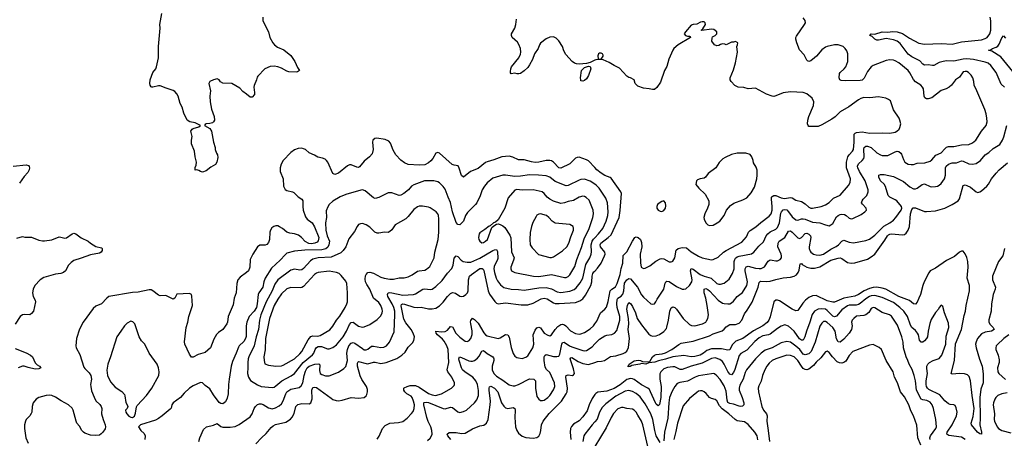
# Model space of a CAD drawing. Header units: inches. Extents: x 1954678 to 2060271, y 904822 to 1016299.
# Tile 7 of 256: x 1963740 to 1974458, y 913164 to 917724. Entities that reach past the tile are written whole.
import ezdxf

# ---------------------------------------------------------------- set-up
doc = ezdxf.new("R2010")
doc.units = ezdxf.units.IN
doc.header["$MEASUREMENT"] = 0
doc.layers.add('B9961', color=7, linetype='Continuous')
doc.layers.add('B9971', color=7, linetype='Continuous')

msp = doc.modelspace()

# ---------------------------------------------------------------- linework, layer by layer
at = {"layer": 'B9961', "color": 5}
for points, elevation in [([(1966388, 917750), (1966388, 917710), (1966448, 917590), (1966462, 917530), (1966496, 917470), (1966513, 917450), (1966545, 917425), (1966617, 917397), (1966692, 917332), (1966735, 917270), (1966763, 917203), (1966786, 917170), (1966766, 917155), (1966748, 917152), (1966670, 917156), (1966650, 917163), (1966590, 917197), (1966550, 917211), (1966510, 917217), (1966468, 917212), (1966410, 917190), (1966331, 917110), (1966324, 917096), (1966318, 917070), (1966293, 917007), (1966290, 916990), (1966298, 916930), (1966296, 916910), (1966270, 916879), (1966250, 916879), (1966210, 916914), (1966170, 916941), (1966136, 916976), (1966050, 917028), (1965950, 917032), (1965927, 917047), (1965910, 917069), (1965890, 917078), (1965850, 917069), (1965811, 917049), (1965799, 917030), (1965819, 916950), (1965809, 916890), (1965812, 916830), (1965827, 916750), (1965858, 916670), (1965860, 916630), (1965850, 916610), (1965839, 916601), (1965810, 916593), (1965770, 916589), (1965758, 916582), (1965751, 916570), (1965810, 916537), (1965828, 916510), (1965850, 916390), (1965868, 916330), (1965868, 916308), (1965881, 916270), (1965893, 916250), (1965896, 916224), (1965886, 916170), (1965873, 916147), (1965821, 916119), (1965770, 916079), (1965730, 916064), (1965709, 916069), (1965690, 916082), (1965670, 916088), (1965650, 916086), (1965649, 916089), (1965650, 916114), (1965660, 916140), (1965664, 916170), (1965650, 916230), (1965644, 916290), (1965610, 916370), (1965610, 916410), (1965616, 916450), (1965602, 916510), (1965616, 916530), (1965630, 916538), (1965690, 916558), (1965709, 916570), (1965650, 916600), (1965591, 916611), (1965564, 916630), (1965527, 916707), (1965510, 916770), (1965486, 916810), (1965464, 916890), (1965450, 916916), (1965430, 916940), (1965410, 916953), (1965336, 916976), (1965270, 917005), (1965250, 917005), (1965190, 916987), (1965178, 916990), (1965170, 916994), (1965161, 917010), (1965156, 917030), (1965162, 917070), (1965189, 917149), (1965221, 917190), (1965230, 917210), (1965251, 917309), (1965250, 917430), (1965270, 917630), (1965265, 917670), (1965286, 917790)], 680), ([(1970000, 917281), (1969950, 917257), (1969910, 917245), (1969830, 917240), (1969802, 917242), (1969778, 917250), (1969754, 917270), (1969686, 917346), (1969665, 917385), (1969650, 917430), (1969610, 917492), (1969581, 917521), (1969550, 917536), (1969510, 917533), (1969470, 917516), (1969410, 917468), (1969399, 917450), (1969384, 917410), (1969343, 917350), (1969321, 917290), (1969290, 917232), (1969270, 917204), (1969230, 917165), (1969190, 917138), (1969174, 917134), (1969154, 917134), (1969130, 917141), (1969090, 917135), (1969083, 917143), (1969081, 917161), (1969085, 917190), (1969094, 917210), (1969172, 917308), (1969191, 917349), (1969195, 917370), (1969191, 917410), (1969175, 917455), (1969158, 917478), (1969100, 917530), (1969092, 917550), (1969094, 917570), (1969130, 917630), (1969141, 917670), (1969149, 917730)], 680), ([(1970000, 916113), (1969930, 916186), (1969910, 916198), (1969830, 916226), (1969810, 916224), (1969790, 916215), (1969727, 916153), (1969630, 916108), (1969610, 916109), (1969550, 916173), (1969530, 916185), (1969510, 916190), (1969470, 916190), (1969391, 916170), (1969350, 916169), (1969310, 916174), (1969230, 916198), (1969170, 916199), (1969108, 916228), (1969070, 916237), (1968990, 916231), (1968902, 916198), (1968830, 916177), (1968810, 916167), (1968730, 916102), (1968647, 916070), (1968570, 916007), (1968548, 916028), (1968525, 916105), (1968512, 916132), (1968470, 916138), (1968447, 916147), (1968310, 916269), (1968290, 916277), (1968270, 916269), (1968236, 916210), (1968215, 916185), (1968190, 916163), (1968150, 916144), (1968090, 916138), (1967970, 916147), (1967930, 916165), (1967890, 916195), (1967834, 916250), (1967804, 916304), (1967777, 916377), (1967759, 916399), (1967719, 916419), (1967627, 916433), (1967606, 916430), (1967586, 916410), (1967581, 916390), (1967589, 916310), (1967577, 916263), (1967549, 916231), (1967490, 916184), (1967440, 916120), (1967430, 916114), (1967410, 916116), (1967350, 916144), (1967330, 916142), (1967308, 916132), (1967210, 916052), (1967170, 916036), (1967150, 916050), (1967094, 916170), (1967081, 916190), (1967064, 916204), (1967036, 916216), (1966986, 916226), (1966950, 916248), (1966890, 916274), (1966850, 916310), (1966830, 916318), (1966810, 916325), (1966770, 916322), (1966730, 916305), (1966690, 916278), (1966610, 916190), (1966588, 916150), (1966577, 916110), (1966577, 916070), (1966610, 915990), (1966611, 915910), (1966630, 915874), (1966650, 915864), (1966710, 915850), (1966723, 915843), (1966770, 915795), (1966810, 915770), (1966822, 915750), (1966822, 915690), (1966827, 915650), (1966850, 915575), (1966871, 915551), (1966924, 915510), (1966950, 915468), (1966995, 915350), (1966990, 915316), (1966978, 915302), (1966952, 915288), (1966917, 915283), (1966886, 915286), (1966846, 915306), (1966807, 915350), (1966775, 915375), (1966730, 915393), (1966680, 915400), (1966650, 915410), (1966602, 915450), (1966570, 915469), (1966550, 915477), (1966530, 915478), (1966508, 915472), (1966485, 915455), (1966470, 915432), (1966464, 915410), (1966461, 915330), (1966450, 915298), (1966430, 915275), (1966413, 915267), (1966353, 915267), (1966330, 915249), (1966279, 915170), (1966250, 915110), (1966247, 915030), (1966232, 914990), (1966210, 914970), (1966139, 914921), (1966116, 914890), (1966104, 914850), (1966097, 914750), (1966076, 914690), (1966063, 914617), (1966010, 914490), (1966004, 914430), (1965995, 914410), (1965950, 914350), (1965904, 914316), (1965884, 914296), (1965855, 914245), (1965817, 914150), (1965760, 914100), (1965684, 914076), (1965630, 914047), (1965610, 914049), (1965590, 914081), (1965537, 914190), (1965535, 914215), (1965553, 914370), (1965572, 914428), (1965581, 914490), (1965621, 914610), (1965614, 914714), (1965610, 914729), (1965590, 914741), (1965450, 914733), (1965428, 914692), (1965410, 914681), (1965330, 914721), (1965270, 914717), (1965250, 914723), (1965191, 914771), (1965170, 914781), (1965150, 914781), (1965030, 914757), (1964970, 914754), (1964710, 914707), (1964688, 914692), (1964630, 914630), (1964570, 914603), (1964541, 914579), (1964430, 914430), (1964390, 914352), (1964357, 914250), (1964352, 914170), (1964356, 914150), (1964396, 914076), (1964440, 913940), (1964450, 913924), (1964498, 913878), (1964515, 913850), (1964523, 913810), (1964511, 913750), (1964513, 913730), (1964523, 913683), (1964550, 913613), (1964570, 913574), (1964614, 913534), (1964629, 913510), (1964633, 913490), (1964630, 913430), (1964648, 913368), (1964671, 913310), (1964674, 913290), (1964670, 913267), (1964645, 913230), (1964628, 913212), (1964610, 913200), (1964566, 913194), (1964510, 913198), (1964450, 913219), (1964434, 913230), (1964417, 913250), (1964390, 913297), (1964364, 913330), (1964354, 913350), (1964322, 913470), (1964310, 913494), (1964271, 913530), (1964191, 913571), (1964130, 913613), (1964090, 913629), (1964070, 913633), (1964030, 913631), (1963950, 913607), (1963921, 913590), (1963888, 913550), (1963876, 913510), (1963871, 913450), (1963866, 913434), (1963850, 913410), (1963811, 913369), (1963802, 913350), (1963793, 913310), (1963794, 913270), (1963808, 913170), (1963832, 913110)], 720), ([(1963670, 916130), (1963810, 916142), (1963835, 916135), (1963844, 916124), (1963847, 916110), (1963843, 916090), (1963830, 916058), (1963790, 916016), (1963737, 915943)], 680), ([(1970000, 915932), (1969950, 915964), (1969890, 915986), (1969850, 915982), (1969830, 915976), (1969710, 915918), (1969690, 915915), (1969570, 915960), (1969510, 916007), (1969470, 916023), (1969389, 916031), (1969290, 916035), (1969190, 916018), (1969130, 916017), (1969030, 916032), (1969001, 916030), (1968890, 915998), (1968830, 915946), (1968800, 915910), (1968775, 915870), (1968754, 915806), (1968715, 915730), (1968702, 915710), (1968616, 915624), (1968594, 915590), (1968570, 915529), (1968530, 915489), (1968510, 915493), (1968490, 915514), (1968452, 915632), (1968431, 915731), (1968403, 915790), (1968370, 915876), (1968350, 915906), (1968310, 915948), (1968290, 915958), (1968250, 915968), (1968145, 915970), (1968030, 915926), (1968006, 915910), (1967971, 915869), (1967922, 915830), (1967890, 915811), (1967870, 915808), (1967790, 915837), (1967761, 915839), (1967750, 915837), (1967650, 915786), (1967610, 915775), (1967590, 915782), (1967500, 915860), (1967470, 915870), (1967452, 915868), (1967290, 915820), (1967230, 915793), (1967150, 915748), (1967108, 915712), (1967093, 915687), (1967077, 915643), (1967080, 915570), (1967069, 915510), (1967073, 915430), (1967087, 915370), (1967113, 915310), (1967107, 915270), (1967093, 915247), (1967071, 915229), (1967030, 915218), (1966845, 915215), (1966730, 915202), (1966650, 915179), (1966630, 915163), (1966577, 915103), (1966481, 915019), (1966413, 914910), (1966397, 914870), (1966386, 914810), (1966344, 914750), (1966336, 914730), (1966327, 914630), (1966318, 914590), (1966293, 914550), (1966240, 914490), (1966212, 914430), (1966204, 914390), (1966206, 914274), (1966199, 914250), (1966181, 914219), (1966130, 914171), (1966122, 914158), (1966098, 914090), (1966058, 914002), (1966043, 913950), (1966021, 913810), (1966013, 913750), (1966010, 913650), (1965998, 913602), (1965979, 913561), (1965950, 913541), (1965930, 913542), (1965913, 913553), (1965850, 913638), (1965810, 913702), (1965759, 913739), (1965730, 913767), (1965710, 913772), (1965630, 913736), (1965589, 913710), (1965530, 913656), (1965490, 913610), (1965411, 913550), (1965398, 913530), (1965389, 913491), (1965380, 913480), (1965290, 913408), (1965250, 913380), (1965217, 913363), (1965054, 913310), (1965032, 913290), (1965058, 913250), (1965095, 913215), (1965107, 913190), (1965102, 913150)], 740), ([(1963710, 915343), (1963770, 915361), (1963796, 915356), (1963870, 915355), (1963950, 915324), (1963990, 915315), (1964010, 915315), (1964090, 915326), (1964170, 915357), (1964190, 915356), (1964230, 915345), (1964250, 915348), (1964310, 915390), (1964330, 915399), (1964350, 915393), (1964410, 915346), (1964487, 915310), (1964511, 915290), (1964570, 915255), (1964630, 915239), (1964638, 915230), (1964639, 915210), (1964626, 915190), (1964610, 915180), (1964510, 915163), (1964410, 915125), (1964330, 915102), (1964300, 915080), (1964272, 915050), (1964239, 914990), (1964216, 914970), (1964190, 914960), (1964130, 914951), (1964003, 914917), (1963965, 914890), (1963907, 914830), (1963887, 914790), (1963880, 914750), (1963887, 914710), (1963908, 914670), (1963912, 914650), (1963889, 914550), (1963870, 914522), (1963850, 914510), (1963790, 914513), (1963770, 914508), (1963744, 914490), (1963690, 914409)], 680), ([(1965691, 913130), (1965700, 913170), (1965740, 913260), (1965774, 913290), (1965850, 913309), (1965890, 913327), (1965930, 913293), (1965950, 913284), (1966030, 913284), (1966086, 913294), (1966130, 913314), (1966250, 913399), (1966271, 913430), (1966294, 913490), (1966308, 913512), (1966330, 913531), (1966350, 913540), (1966370, 913540), (1966390, 913533), (1966450, 913496), (1966490, 913487), (1966525, 913495), (1966563, 913517), (1966590, 913541), (1966609, 913571), (1966636, 913650), (1966650, 913672), (1966690, 913698), (1966784, 913716), (1966805, 913735), (1966821, 913770), (1966836, 913850), (1966850, 913897), (1966868, 913930), (1966890, 913950), (1966953, 913973), (1966997, 913977), (1967006, 913966), (1967003, 913903), (1967011, 913871), (1967030, 913858), (1967070, 913844), (1967110, 913843), (1967210, 913883), (1967270, 913924), (1967290, 913948), (1967307, 914013), (1967303, 914090), (1967308, 914130), (1967323, 914170), (1967350, 914202), (1967370, 914209), (1967390, 914202), (1967470, 914141), (1967490, 914129), (1967510, 914127), (1967530, 914136), (1967570, 914166), (1967590, 914167), (1967670, 914152), (1967703, 914157), (1967733, 914170), (1967767, 914210), (1967815, 914325), (1967825, 914510), (1967822, 914550), (1967813, 914590), (1967796, 914630), (1967749, 914710), (1967743, 914730), (1967750, 914748), (1967767, 914753), (1967790, 914750), (1967910, 914725), (1968028, 914730), (1968050, 914738), (1968130, 914787), (1968150, 914791), (1968210, 914784), (1968230, 914790), (1968270, 914818), (1968338, 914882), (1968396, 914964), (1968445, 915015), (1968459, 915050), (1968470, 915127), (1968490, 915150), (1968510, 915144), (1968544, 915104), (1968569, 915089), (1968610, 915082), (1968650, 915083), (1968750, 915126), (1968890, 915208), (1968910, 915218), (1968930, 915220), (1968940, 915200), (1968944, 915124), (1968943, 915110), (1968906, 915034), (1968903, 915010), (1968907, 914970), (1968925, 914910), (1968940, 914880), (1968975, 914835), (1969010, 914808), (1969090, 914787), (1969170, 914784), (1969230, 914776), (1969390, 914802), (1969470, 914805), (1969530, 914793), (1969590, 914758), (1969630, 914751), (1969730, 914767), (1969774, 914786), (1969796, 914804), (1969841, 914859), (1969870, 914910), (1969902, 915058), (1969946, 915130), (1969960, 915170), (1969963, 915197), (1969961, 915270), (1969971, 915310), (1969986, 915334), (1970000, 915348)], 740), ([(1966310, 913103), (1966371, 913170), (1966425, 913215), (1966478, 913282), (1966499, 913301), (1966526, 913314), (1966639, 913341), (1966688, 913372), (1966706, 913394), (1966727, 913433), (1966746, 913510), (1966768, 913532), (1966810, 913544), (1966890, 913541), (1966908, 913552), (1966925, 913595), (1966920, 913690), (1966930, 913718), (1966950, 913723), (1966970, 913717), (1967130, 913600), (1967150, 913588), (1967184, 913576), (1967210, 913573), (1967250, 913579), (1967350, 913607), (1967430, 913600), (1967490, 913610), (1967512, 913628), (1967520, 913640), (1967526, 913670), (1967525, 913695), (1967515, 913730), (1967465, 913805), (1967445, 913845), (1967419, 913950), (1967418, 913982), (1967423, 913997), (1967430, 914002), (1967510, 913978), (1967530, 913977), (1967590, 913993), (1967610, 913993), (1967670, 913979), (1967730, 913989), (1967845, 914035), (1967901, 914070), (1967936, 914104), (1967970, 914156), (1968015, 914205), (1968032, 914230), (1968039, 914270), (1968024, 914310), (1968001, 914350), (1967942, 914422), (1967923, 914463), (1967892, 914608), (1967898, 914622), (1967910, 914629), (1967930, 914627), (1968030, 914594), (1968070, 914590), (1968112, 914592), (1968190, 914573), (1968230, 914573), (1968270, 914583), (1968310, 914607), (1968350, 914647), (1968397, 914710), (1968430, 914741), (1968450, 914751), (1968470, 914750), (1968484, 914744), (1968530, 914712), (1968550, 914708), (1968570, 914713), (1968598, 914730), (1968614, 914750), (1968622, 914770), (1968626, 914890), (1968636, 914930), (1968657, 914950), (1968750, 915013), (1968774, 915014), (1968786, 915006), (1968793, 914993), (1968841, 914770), (1968853, 914733), (1968913, 914653), (1968930, 914636), (1968949, 914629), (1969030, 914638), (1969198, 914618), (1969270, 914617), (1969330, 914636), (1969416, 914684), (1969450, 914692), (1969483, 914683), (1969550, 914638), (1969570, 914632), (1969611, 914631), (1969790, 914645), (1969839, 914661), (1969870, 914682), (1969898, 914722), (1969958, 914830), (1969969, 914870), (1969971, 914930), (1969980, 914960), (1969990, 914976), (1970000, 914986)], 720), ([(1967630, 913154), (1967653, 913187), (1967688, 913270), (1967717, 913303), (1967770, 913329), (1967864, 913336), (1967910, 913347), (1967958, 913382), (1968006, 913434), (1968022, 913458), (1968035, 913490), (1968037, 913530), (1968028, 913570), (1968012, 913610), (1968002, 913622), (1967956, 913650), (1967934, 913670), (1967923, 913690), (1967920, 913710), (1967925, 913715), (1967958, 913730), (1967990, 913738), (1968050, 913741), (1968090, 913723), (1968190, 913651), (1968230, 913636), (1968268, 913632), (1968332, 913648), (1968442, 913710), (1968470, 913739), (1968475, 913750), (1968475, 913770), (1968443, 913830), (1968400, 913890), (1968394, 913910), (1968412, 913990), (1968404, 914130), (1968389, 914170), (1968361, 914221), (1968343, 914243), (1968288, 914290), (1968272, 914310), (1968269, 914331), (1968330, 914325), (1968370, 914327), (1968397, 914343), (1968430, 914383), (1968450, 914378), (1968489, 914310), (1968530, 914266), (1968590, 914224), (1968610, 914220), (1968618, 914222), (1968630, 914227), (1968650, 914253), (1968664, 914296), (1968666, 914334), (1968650, 914410), (1968649, 914431), (1968652, 914448), (1968670, 914472), (1968690, 914459), (1968730, 914418), (1968793, 914313), (1968810, 914292), (1968830, 914280), (1968950, 914252), (1968970, 914257), (1969030, 914295), (1969052, 914292), (1969067, 914267), (1969090, 914154), (1969110, 914088), (1969130, 914060), (1969150, 914046), (1969170, 914039), (1969210, 914034), (1969250, 914047), (1969270, 914063), (1969327, 914150), (1969337, 914190), (1969331, 914290), (1969350, 914342), (1969370, 914366), (1969390, 914373), (1969410, 914367), (1969450, 914310), (1969490, 914286), (1969510, 914282), (1969530, 914293), (1969569, 914350), (1969598, 914382), (1969630, 914403), (1969650, 914407), (1969670, 914401), (1969685, 914390), (1969736, 914336), (1969790, 914306), (1969830, 914299), (1969850, 914301), (1969890, 914315), (1969950, 914355), (1969986, 914390), (1970000, 914410)], 680), ([(1968178, 913142), (1968210, 913166), (1968224, 913190), (1968230, 913210), (1968226, 913250), (1968217, 913290), (1968187, 913347), (1968173, 913390), (1968139, 913530), (1968138, 913550), (1968144, 913556), (1968170, 913558), (1968190, 913554), (1968350, 913488), (1968370, 913487), (1968430, 913503), (1968450, 913499), (1968510, 913452), (1968530, 913446), (1968570, 913455), (1968602, 913470), (1968690, 913550), (1968715, 913585), (1968734, 913630), (1968735, 913685), (1968724, 913750), (1968706, 913790), (1968674, 913830), (1968590, 913883), (1968561, 913910), (1968549, 913930), (1968524, 914010), (1968520, 914030), (1968527, 914050), (1968550, 914045), (1968630, 914009), (1968650, 914004), (1968670, 914006), (1968690, 914013), (1968722, 914038), (1968741, 914059), (1968770, 914112), (1968790, 914119), (1968827, 914087), (1968891, 914050), (1968899, 914039), (1968903, 914030), (1968902, 914010), (1968884, 913950), (1968883, 913910), (1968901, 913870), (1968930, 913841), (1968999, 913799), (1969070, 913747), (1969110, 913736), (1969130, 913736), (1969170, 913749), (1969290, 913811), (1969337, 913810), (1969356, 913790), (1969354, 913710), (1969370, 913619), (1969390, 913591), (1969410, 913576), (1969430, 913575), (1969450, 913580), (1969490, 913607), (1969510, 913630), (1969550, 913693), (1969565, 913730), (1969560, 913770), (1969510, 913880), (1969474, 913914), (1969459, 913939), (1969448, 914010), (1969449, 914050), (1969455, 914065), (1969470, 914076), (1969550, 914056), (1969586, 914054), (1969610, 914060), (1969620, 914080), (1969642, 914190), (1969650, 914209), (1969667, 914213), (1969726, 914170), (1969750, 914160), (1969870, 914120), (1969890, 914118), (1969910, 914122), (1969970, 914162), (1970000, 914192)], 660), ([(1963690, 914144), (1963810, 914095), (1963858, 914070), (1963881, 914050), (1963908, 913988), (1963930, 913964), (1963956, 913950), (1963971, 913930), (1963950, 913920), (1963910, 913919), (1963834, 913934), (1963790, 913950), (1963770, 913950), (1963725, 913930)], 680), ([(1968435, 913150), (1968401, 913190), (1968394, 913210), (1968414, 913226), (1968490, 913229), (1968550, 913215), (1968590, 913220), (1968670, 913266), (1968750, 913300), (1968792, 913308), (1968823, 913330), (1968840, 913370), (1968862, 913530), (1968864, 913570), (1968850, 913690), (1968850, 913711), (1968855, 913725), (1968861, 913730), (1968870, 913732), (1968907, 913710), (1968944, 913670), (1968986, 913550), (1969010, 913516), (1969030, 913496), (1969052, 913488), (1969110, 913499), (1969130, 913490), (1969135, 913470), (1969130, 913390), (1969137, 913290), (1969150, 913250), (1969170, 913221), (1969210, 913189), (1969250, 913174), (1969330, 913167), (1969370, 913174), (1969391, 913189), (1969404, 913216), (1969413, 913250), (1969420, 913310), (1969439, 913350), (1969505, 913435), (1969639, 913570), (1969690, 913650), (1969698, 913670), (1969704, 913710), (1969686, 913830), (1969690, 913847), (1969710, 913854), (1969759, 913850), (1969770, 913854), (1969778, 913870), (1969770, 913922), (1969732, 914028), (1969740, 914040), (1969750, 914045), (1969821, 914001), (1969870, 913979), (1969930, 913969), (1970000, 913991)], 640), ([(1970000, 913640), (1969970, 913598), (1969938, 913530), (1969916, 913464), (1969870, 913397), (1969830, 913353), (1969770, 913319), (1969746, 913294), (1969736, 913270), (1969732, 913230), (1969740, 913150)], 640), ([(1970000, 913343), (1969972, 913310), (1969893, 913210), (1969882, 913190), (1969869, 913130)], 660)]:
    msp.add_lwpolyline(points, dxfattribs=dict(at, elevation=elevation))
for points, elevation in [([(1969870, 917054), (1969850, 917058), (1969847, 917067), (1969844, 917090), (1969855, 917170), (1969890, 917202), (1969930, 917217), (1969950, 917214), (1969956, 917190), (1969930, 917116), (1969910, 917081), (1969890, 917063)], 680), ([(1969150, 915873), (1969130, 915867), (1969058, 915782), (1969020, 915670), (1968950, 915544), (1968921, 915519), (1968898, 915510), (1968861, 915479), (1968850, 915475), (1968803, 915437), (1968750, 915403), (1968743, 915390), (1968734, 915350), (1968737, 915330), (1968748, 915310), (1968770, 915294), (1968790, 915296), (1968812, 915310), (1968833, 915330), (1968879, 915461), (1968900, 915480), (1968930, 915498), (1968950, 915501), (1968970, 915493), (1968999, 915479), (1969021, 915461), (1969075, 915375), (1969087, 915347), (1969095, 915195), (1969121, 915130), (1969117, 915103), (1969086, 915030), (1969086, 915010), (1969095, 914990), (1969130, 914970), (1969332, 914930), (1969390, 914927), (1969530, 914948), (1969670, 914917), (1969690, 914917), (1969710, 914926), (1969730, 914946), (1969783, 915037), (1969803, 915110), (1969856, 915244), (1969884, 915336), (1969939, 915450), (1969978, 915570), (1969987, 915610), (1969984, 915650), (1969939, 915759), (1969908, 915788), (1969890, 915798), (1969870, 915801), (1969830, 915789), (1969770, 915755), (1969710, 915743), (1969670, 915728), (1969630, 915723), (1969550, 915748), (1969510, 915768), (1969482, 915790), (1969450, 915830), (1969428, 915848), (1969330, 915869), (1969210, 915867)], 760), ([(1968126, 915694), (1968090, 915693), (1968070, 915686), (1968030, 915655), (1967970, 915580), (1967945, 915555), (1967829, 915491), (1967790, 915436), (1967770, 915416), (1967750, 915406), (1967710, 915410), (1967650, 915398), (1967630, 915399), (1967605, 915410), (1967550, 915464), (1967510, 915490), (1967470, 915503), (1967450, 915501), (1967430, 915492), (1967412, 915470), (1967385, 915415), (1967324, 915336), (1967290, 915250), (1967263, 915210), (1967235, 915185), (1967130, 915138), (1966990, 915130), (1966930, 915115), (1966904, 915096), (1966830, 915014), (1966810, 914999), (1966790, 914994), (1966730, 915005), (1966690, 914995), (1966550, 914889), (1966518, 914842), (1966487, 914770), (1966424, 914650), (1966367, 914510), (1966351, 914450), (1966340, 914350), (1966314, 914270), (1966294, 914170), (1966233, 914050), (1966226, 914030), (1966222, 913990), (1966224, 913936), (1966220, 913870), (1966232, 913830), (1966254, 913794), (1966328, 913748), (1966370, 913730), (1966490, 913717), (1966510, 913722), (1966530, 913734), (1966594, 913790), (1966695, 913845), (1966730, 913871), (1966826, 913990), (1966928, 914072), (1966943, 914090), (1966956, 914130), (1966970, 914155), (1966990, 914164), (1967024, 914164), (1967090, 914138), (1967110, 914139), (1967150, 914155), (1967190, 914184), (1967262, 914270), (1967298, 914330), (1967330, 914403), (1967350, 914424), (1967370, 914428), (1967430, 914387), (1967470, 914375), (1967490, 914377), (1967550, 914402), (1967630, 914459), (1967670, 914499), (1967685, 914530), (1967689, 914550), (1967687, 914570), (1967673, 914610), (1967650, 914642), (1967593, 914690), (1967553, 914790), (1967518, 914838), (1967504, 914870), (1967501, 914899), (1967506, 914934), (1967511, 914950), (1967530, 914969), (1967550, 914973), (1967590, 914964), (1967670, 914921), (1967707, 914907), (1967770, 914897), (1967810, 914898), (1967870, 914912), (1967927, 914913), (1967970, 914924), (1968014, 914946), (1968070, 914983), (1968090, 914990), (1968150, 914996), (1968170, 915006), (1968204, 915036), (1968224, 915070), (1968251, 915131), (1968260, 915190), (1968297, 915330), (1968304, 915410), (1968304, 915556), (1968298, 915590), (1968290, 915610), (1968272, 915632), (1968210, 915675), (1968190, 915683)], 760), ([(1969410, 915608), (1969390, 915607), (1969370, 915593), (1969361, 915579), (1969326, 915514), (1969310, 915470), (1969296, 915404), (1969292, 915330), (1969296, 915270), (1969317, 915237), (1969387, 915167), (1969510, 915133), (1969530, 915133), (1969550, 915140), (1969650, 915205), (1969696, 915250), (1969719, 915290), (1969741, 915359), (1969770, 915430), (1969770, 915454), (1969764, 915470), (1969730, 915494), (1969569, 915509), (1969535, 915530), (1969501, 915570), (1969475, 915590)], 780), ([(1967110, 914983), (1966990, 914969), (1966970, 914962), (1966950, 914948), (1966830, 914819), (1966810, 914807), (1966796, 914804), (1966690, 914806), (1966650, 914792), (1966590, 914737), (1966550, 914681), (1966510, 914609), (1966461, 914470), (1966415, 914250), (1966412, 914128), (1966399, 914050), (1966400, 914010), (1966410, 913977), (1966450, 913961), (1966530, 913951), (1966590, 913954), (1966610, 913960), (1966730, 914029), (1966790, 914083), (1966812, 914110), (1966882, 914238), (1966910, 914272), (1966930, 914280), (1966983, 914277), (1967010, 914284), (1967115, 914345), (1967150, 914385), (1967187, 914450), (1967225, 914495), (1967284, 914590), (1967303, 914630), (1967307, 914650), (1967308, 914750), (1967301, 914850), (1967290, 914875), (1967239, 914939), (1967218, 914958), (1967189, 914970)], 780), ([(1964950, 914440), (1964910, 914418), (1964882, 914390), (1964843, 914330), (1964796, 914270), (1964729, 914050), (1964699, 913970), (1964688, 913908), (1964697, 913850), (1964730, 913779), (1964781, 913721), (1964853, 913673), (1964881, 913641), (1964886, 913626), (1964895, 913555), (1964911, 913530), (1964918, 913510), (1964911, 913490), (1964892, 913470), (1964896, 913450), (1964907, 913430), (1964930, 913407), (1964950, 913396), (1964970, 913391), (1964990, 913405), (1965001, 913439), (1965012, 913508), (1965018, 913522), (1965121, 913630), (1965180, 913710), (1965255, 913850), (1965260, 913890), (1965252, 913930), (1965236, 913970), (1965149, 914090), (1965104, 914190), (1965067, 914227), (1965041, 914270), (1964994, 914410), (1964972, 914432)], 740)]:
    msp.add_lwpolyline(points, close=True, dxfattribs=dict(at, elevation=elevation))
at = {"layer": 'B9971', "color": 5}
for points, elevation in [([(1970000, 914192), (1970050, 914243), (1970110, 914282), (1970130, 914289), (1970186, 914294), (1970216, 914310), (1970240, 914340), (1970274, 914450), (1970272, 914490), (1970242, 914590), (1970240, 914630), (1970244, 914676), (1970251, 914690), (1970286, 914714), (1970305, 914735), (1970318, 914770), (1970325, 914855), (1970350, 914889), (1970370, 914904), (1970390, 914900), (1970465, 914810), (1970510, 914728), (1970530, 914700), (1970610, 914630), (1970630, 914625), (1970650, 914630), (1970666, 914650), (1970679, 914681), (1970750, 914788), (1970766, 914854), (1970773, 914867), (1970785, 914875), (1970810, 914872), (1970890, 914818), (1970951, 914789), (1970970, 914787), (1970990, 914793), (1971030, 914829), (1971057, 914870), (1971059, 914890), (1971042, 914990), (1971050, 915014), (1971070, 915005), (1971148, 914948), (1971190, 914930), (1971267, 914907), (1971330, 914849), (1971350, 914844), (1971370, 914844), (1971407, 914853), (1971463, 914897), (1971499, 914961), (1971517, 915010), (1971519, 915090), (1971523, 915110), (1971533, 915127), (1971550, 915140), (1971570, 915147), (1971705, 915175), (1971730, 915193), (1971784, 915256), (1971836, 915304), (1971865, 915370), (1971883, 915390), (1971910, 915412), (1971970, 915441), (1971990, 915461), (1972009, 915511), (1972025, 915615), (1972031, 915630), (1972049, 915651), (1972070, 915655), (1972091, 915651), (1972110, 915632), (1972150, 915577), (1972190, 915542), (1972210, 915540), (1972250, 915553), (1972270, 915555), (1972290, 915551), (1972370, 915518), (1972450, 915510), (1972510, 915489), (1972550, 915480), (1972570, 915488), (1972590, 915505), (1972630, 915575), (1972648, 915590), (1972670, 915600), (1972690, 915605), (1972720, 915600), (1972738, 915590), (1972770, 915562), (1972790, 915556), (1972810, 915559), (1972900, 915600), (1972941, 915630), (1972956, 915650), (1972955, 915670), (1972913, 915713), (1972905, 915730), (1972910, 915750), (1972923, 915770), (1972961, 915810), (1972976, 915850), (1972976, 915870), (1972943, 915970), (1972882, 916070), (1972862, 916110), (1972859, 916130), (1972870, 916153), (1972911, 916190), (1972927, 916213), (1972932, 916230), (1972928, 916312), (1972932, 916330), (1972950, 916345), (1972970, 916345), (1973010, 916330), (1973070, 916273), (1973110, 916250), (1973130, 916243), (1973190, 916245), (1973270, 916286), (1973290, 916292), (1973310, 916287), (1973330, 916270), (1973338, 916258), (1973360, 916200), (1973376, 916170), (1973410, 916150), (1973445, 916145), (1973470, 916148), (1973510, 916161), (1973594, 916166), (1973650, 916184), (1973670, 916196), (1973712, 916248), (1973770, 916272), (1973810, 916318), (1973830, 916334), (1973850, 916342), (1973910, 916344), (1973990, 916361), (1974070, 916366), (1974110, 916382), (1974147, 916413), (1974210, 916510), (1974259, 916570), (1974270, 916610), (1974268, 916650), (1974260, 916700), (1974246, 916746), (1974160, 916950), (1974130, 917010), (1974127, 917050), (1974116, 917090), (1974098, 917118), (1974067, 917150), (1974050, 917160), (1974030, 917160), (1974010, 917154), (1973970, 917098), (1973928, 917070), (1973882, 917010), (1973859, 916990), (1973826, 916970), (1973770, 916951), (1973670, 916871), (1973630, 916860), (1973610, 916861), (1973592, 916872), (1973585, 916890), (1973577, 916970), (1973569, 916989), (1973550, 917010), (1973490, 917046), (1973470, 917073), (1973430, 917146), (1973411, 917170), (1973310, 917252), (1973270, 917275), (1973250, 917281), (1973210, 917285), (1973170, 917279), (1973030, 917224), (1973010, 917210), (1972970, 917160), (1972932, 917088), (1972910, 917066), (1972890, 917060), (1972730, 917056), (1972681, 917061), (1972668, 917068), (1972659, 917090), (1972663, 917137), (1972670, 917150), (1972713, 917187), (1972731, 917209), (1972753, 917270), (1972755, 917350), (1972743, 917383), (1972727, 917410), (1972704, 917430), (1972648, 917448), (1972610, 917450), (1972530, 917432), (1972510, 917424), (1972470, 917394), (1972415, 917325), (1972393, 917307), (1972350, 917276), (1972330, 917269), (1972317, 917277), (1972310, 917281), (1972280, 917340), (1972230, 917397), (1972198, 917470), (1972188, 917512), (1972189, 917531), (1972195, 917545), (1972284, 917670), (1972292, 917690), (1972290, 917714), (1972270, 917743)], 660), ([(1974459, 916990), (1974423, 917023), (1974368, 917150), (1974310, 917226), (1974281, 917250), (1974250, 917262), (1974123, 917290), (1974050, 917297), (1974010, 917294), (1973910, 917272), (1973830, 917274), (1973792, 917268), (1973750, 917256), (1973690, 917226), (1973676, 917224), (1973630, 917232), (1973590, 917227), (1973570, 917239), (1973537, 917277), (1973450, 917318), (1973410, 917347), (1973323, 917463), (1973290, 917490), (1973250, 917503), (1973170, 917517), (1973090, 917499), (1973070, 917499), (1973047, 917510), (1973019, 917539), (1972995, 917550), (1973008, 917570), (1973050, 917565), (1973130, 917592), (1973188, 917588), (1973246, 917594), (1973290, 917591), (1973350, 917572), (1973424, 917524), (1973529, 917469), (1973590, 917457), (1973770, 917463), (1973890, 917457), (1973990, 917483), (1974210, 917505), (1974250, 917517), (1974271, 917529), (1974301, 917570), (1974312, 917610), (1974310, 917710), (1974302, 917750)], 640), ([(1970000, 914410), (1970021, 914439), (1970064, 914530), (1970110, 914570), (1970126, 914594), (1970144, 914656), (1970166, 914770), (1970186, 914790), (1970227, 914813), (1970244, 914850), (1970275, 914950), (1970286, 915014), (1970304, 915070), (1970310, 915157), (1970350, 915197), (1970410, 915313), (1970436, 915350), (1970450, 915357), (1970474, 915350), (1970497, 915330), (1970510, 915297), (1970511, 915251), (1970494, 915170), (1970496, 915076), (1970506, 915030), (1970530, 915013), (1970550, 915016), (1970599, 915041), (1970665, 915095), (1970710, 915119), (1970730, 915123), (1970750, 915119), (1970810, 915086), (1970830, 915085), (1970841, 915090), (1970850, 915095), (1970870, 915130), (1970886, 915214), (1970907, 915233), (1970950, 915243), (1970997, 915237), (1971050, 915196), (1971130, 915148), (1971170, 915131), (1971270, 915107), (1971290, 915110), (1971343, 915137), (1971401, 915190), (1971430, 915210), (1971601, 915299), (1971650, 915359), (1971674, 915410), (1971690, 915428), (1971754, 915466), (1971807, 915513), (1971898, 915582), (1971919, 915610), (1971930, 915650), (1971932, 915690), (1971922, 915770), (1971925, 915790), (1971930, 915799), (1971948, 915810), (1971970, 915808), (1972030, 915783), (1972065, 915775), (1972130, 915788), (1972150, 915785), (1972190, 915759), (1972250, 915743), (1972290, 915718), (1972330, 915683), (1972350, 915672), (1972370, 915669), (1972466, 915690), (1972510, 915708), (1972550, 915733), (1972600, 915780), (1972670, 915814), (1972763, 915917), (1972781, 915950), (1972782, 915990), (1972741, 916110), (1972740, 916170), (1972753, 916230), (1972768, 916252), (1972806, 916290), (1972817, 916310), (1972824, 916390), (1972822, 916458), (1972825, 916475), (1972834, 916486), (1972850, 916495), (1972910, 916503), (1972992, 916488), (1973130, 916491), (1973210, 916486), (1973270, 916500), (1973289, 916510), (1973312, 916530), (1973322, 916550), (1973330, 916590), (1973321, 916630), (1973312, 916650), (1973250, 916741), (1973218, 916838), (1973196, 916856), (1973169, 916870), (1973090, 916884), (1972994, 916874), (1972930, 916877), (1972895, 916865), (1972869, 916851), (1972767, 916773), (1972670, 916721), (1972615, 916665), (1972581, 916639), (1972470, 916577), (1972430, 916562), (1972330, 916561), (1972321, 916570), (1972315, 916590), (1972319, 916630), (1972329, 916670), (1972380, 916790), (1972383, 916830), (1972368, 916870), (1972310, 916915), (1972270, 916931), (1972130, 916937), (1972050, 916926), (1971970, 916893), (1971950, 916888), (1971930, 916890), (1971870, 916912), (1971750, 916978), (1971670, 916970), (1971624, 916984), (1971562, 916990), (1971526, 917006), (1971484, 917050), (1971474, 917070), (1971475, 917090), (1971510, 917176), (1971532, 917252), (1971552, 917370), (1971546, 917430), (1971555, 917450), (1971558, 917470), (1971530, 917486), (1971510, 917478), (1971490, 917478), (1971430, 917449), (1971416, 917456), (1971390, 917459), (1971370, 917455), (1971350, 917442), (1971330, 917439), (1971302, 917450), (1971274, 917490), (1971276, 917524), (1971282, 917538), (1971310, 917552), (1971328, 917570), (1971328, 917590), (1971297, 917617), (1971270, 917621), (1971165, 917605), (1971158, 917610), (1971175, 917625), (1971204, 917670), (1971202, 917690), (1971190, 917699), (1971170, 917701), (1971150, 917697), (1971110, 917676), (1971070, 917673), (1971050, 917663), (1970986, 917590), (1970973, 917570), (1970986, 917550), (1971010, 917544), (1971030, 917545), (1971040, 917540), (1971041, 917530), (1970909, 917451), (1970861, 917410), (1970849, 917390), (1970807, 917293), (1970786, 917214), (1970758, 917170), (1970717, 917043), (1970675, 916985), (1970650, 916965), (1970630, 916964), (1970592, 916972), (1970530, 916977), (1970470, 916999), (1970439, 917030), (1970428, 917070), (1970390, 917089), (1970370, 917094), (1970350, 917109), (1970270, 917195), (1970210, 917224), (1970158, 917258), (1970090, 917286), (1970070, 917289), (1970010, 917286), (1970000, 917281)], 680), ([(1974550, 917160), (1974419, 917319), (1974321, 917381), (1974284, 917390), (1974306, 917394), (1974329, 917410), (1974370, 917423), (1974386, 917434), (1974403, 917457), (1974430, 917527), (1974450, 917547), (1974470, 917523)], 620), ([(1970000, 913991), (1970030, 914001), (1970075, 914005), (1970107, 914013), (1970170, 914054), (1970230, 914064), (1970310, 914088), (1970330, 914097), (1970350, 914113), (1970366, 914154), (1970377, 914250), (1970363, 914350), (1970369, 914411), (1970367, 914470), (1970350, 914570), (1970355, 914610), (1970370, 914642), (1970390, 914634), (1970410, 914600), (1970443, 914530), (1970463, 914470), (1970510, 914399), (1970590, 914300), (1970610, 914284), (1970630, 914277), (1970670, 914282), (1970704, 914296), (1970750, 914329), (1970779, 914361), (1970786, 914374), (1970803, 914450), (1970816, 914550), (1970830, 914584), (1970850, 914597), (1970870, 914590), (1970890, 914572), (1970961, 914470), (1971030, 914402), (1971053, 914393), (1971090, 914391), (1971174, 914410), (1971208, 914430), (1971217, 914443), (1971231, 914470), (1971237, 914510), (1971225, 914610), (1971208, 914690), (1971189, 914750), (1971191, 914789), (1971210, 914795), (1971230, 914785), (1971250, 914769), (1971342, 914670), (1971390, 914637), (1971410, 914631), (1971450, 914628), (1971470, 914630), (1971490, 914639), (1971510, 914657), (1971550, 914710), (1971607, 914753), (1971655, 914830), (1971662, 914870), (1971637, 914990), (1971638, 915010), (1971648, 915032), (1971670, 915040), (1971750, 915016), (1971788, 915012), (1971810, 915015), (1971847, 915033), (1971887, 915093), (1971898, 915102), (1971910, 915107), (1971930, 915106), (1971970, 915096), (1971990, 915096), (1972019, 915110), (1972031, 915129), (1972033, 915150), (1972030, 915170), (1972009, 915209), (1971993, 915250), (1971995, 915290), (1972008, 915312), (1972069, 915351), (1972110, 915422), (1972130, 915424), (1972150, 915410), (1972210, 915347), (1972230, 915341), (1972250, 915352), (1972290, 915396), (1972310, 915397), (1972330, 915389), (1972347, 915370), (1972350, 915350), (1972334, 915250), (1972334, 915230), (1972343, 915203), (1972350, 915190), (1972382, 915170), (1972410, 915161), (1972450, 915160), (1972490, 915171), (1972570, 915223), (1972628, 915252), (1972652, 915270), (1972690, 915311), (1972710, 915321), (1972770, 915301), (1972815, 915295), (1972950, 915318), (1972990, 915334), (1973050, 915378), (1973145, 915475), (1973210, 915511), (1973250, 915541), (1973278, 915570), (1973336, 915650), (1973342, 915670), (1973338, 915690), (1973287, 915750), (1973270, 915763), (1973211, 915790), (1973192, 915810), (1973165, 915905), (1973150, 915931), (1973110, 915970), (1973092, 916010), (1973093, 916030), (1973110, 916038), (1973150, 916039), (1973250, 916014), (1973362, 915962), (1973430, 915902), (1973470, 915883), (1973490, 915882), (1973510, 915890), (1973564, 915930), (1973590, 915937), (1973650, 915907), (1973670, 915903), (1973710, 915906), (1973729, 915911), (1973750, 915923), (1973770, 915941), (1973808, 915990), (1973817, 916030), (1973816, 916110), (1973824, 916130), (1973850, 916149), (1973890, 916164), (1973936, 916164), (1973990, 916186), (1974010, 916184), (1974070, 916152), (1974110, 916150), (1974150, 916156), (1974200, 916190), (1974250, 916252), (1974290, 916277), (1974338, 916322), (1974410, 916366), (1974438, 916410), (1974453, 916447), (1974486, 916570)], 640), ([(1970000, 914986), (1970030, 915017), (1970070, 915073), (1970107, 915150), (1970112, 915170), (1970110, 915190), (1970064, 915250), (1970060, 915270), (1970067, 915290), (1970147, 915350), (1970179, 915381), (1970266, 915570), (1970276, 915644), (1970291, 915830), (1970285, 915850), (1970177, 915997), (1970166, 916006), (1970110, 916026), (1970070, 916051), (1970022, 916090), (1970000, 916113)], 720), ([(1974461, 915230), (1974442, 915150), (1974396, 915090), (1974335, 914950), (1974329, 914930), (1974328, 914890), (1974362, 914810), (1974359, 914790), (1974337, 914730), (1974325, 914670), (1974318, 914630), (1974315, 914550), (1974290, 914453), (1974289, 914430), (1974302, 914402), (1974336, 914370), (1974348, 914350), (1974319, 914330), (1974250, 914319), (1974210, 914301), (1974166, 914250), (1974150, 914216), (1974145, 914190), (1974150, 914150), (1974187, 914027), (1974218, 913950), (1974228, 913868), (1974227, 913770), (1974201, 913699), (1974191, 913610), (1974196, 913384), (1974193, 913310), (1974210, 913232), (1974210, 913209), (1974190, 913212), (1974167, 913230), (1974099, 913310), (1974096, 913330), (1974120, 913400), (1974130, 913490), (1974107, 913630), (1974091, 913790), (1974076, 913836), (1974056, 913856), (1974025, 913865), (1973969, 913871), (1973890, 913861), (1973879, 913870), (1973917, 914010), (1973927, 914192), (1973993, 914350), (1974020, 914500), (1974034, 914550), (1974041, 914610), (1974080, 914770), (1974079, 914830), (1974053, 914910), (1974066, 915030), (1974062, 915090), (1974050, 915132), (1974030, 915175), (1974010, 915201), (1973990, 915201), (1973970, 915192), (1973916, 915144), (1973830, 915100), (1973710, 915016), (1973650, 914987), (1973635, 914965), (1973587, 914870), (1973572, 914830), (1973547, 914730), (1973526, 914690), (1973510, 914647), (1973490, 914626), (1973470, 914628), (1973424, 914664), (1973310, 914709), (1973168, 914788), (1973130, 914801), (1973070, 914809), (1973030, 914806), (1972990, 914795), (1972932, 914770), (1972870, 914731), (1972830, 914714), (1972710, 914692), (1972610, 914648), (1972590, 914648), (1972530, 914662), (1972410, 914718), (1972370, 914715), (1972330, 914697), (1972293, 914670), (1972264, 914636), (1972210, 914556), (1972190, 914552), (1972150, 914570), (1972010, 914660), (1971990, 914668), (1971970, 914668), (1971948, 914650), (1971910, 914486), (1971894, 914450), (1971875, 914425), (1971831, 914389), (1971726, 914334), (1971610, 914253), (1971536, 914224), (1971496, 914184), (1971470, 914128), (1971450, 914126), (1971379, 914139), (1971270, 914139), (1971220, 914120), (1971183, 914090), (1971148, 914070), (1971090, 914055), (1971050, 914051), (1970970, 914066), (1970850, 914052), (1970770, 914026), (1970692, 914008), (1970652, 913992), (1970590, 913986), (1970554, 913970), (1970510, 913979), (1970492, 913970), (1970404, 913956), (1970387, 913947), (1970363, 913943), (1970359, 913950), (1970375, 913965), (1970375, 913970), (1970430, 914007), (1970474, 914014), (1970498, 914010), (1970519, 913999), (1970590, 913996), (1970599, 914001), (1970630, 914050), (1970651, 914069), (1970670, 914077), (1970735, 914085), (1970770, 914096), (1970839, 914130), (1970914, 914186), (1970941, 914199), (1971070, 914221), (1971250, 914282), (1971290, 914301), (1971385, 914335), (1971408, 914352), (1971430, 914378), (1971470, 914402), (1971530, 914402), (1971570, 914420), (1971601, 914450), (1971630, 914521), (1971660, 914560), (1971713, 914647), (1971778, 914810), (1971790, 914861), (1971804, 914876), (1971870, 914871), (1971910, 914875), (1971970, 914894), (1972050, 914913), (1972130, 914920), (1972170, 914930), (1972194, 914946), (1972213, 914970), (1972223, 914997), (1972234, 915066), (1972250, 915068), (1972257, 915057), (1972308, 915028), (1972350, 915019), (1972390, 915017), (1972450, 915032), (1972570, 915105), (1972650, 915128), (1972670, 915129), (1972690, 915123), (1972750, 915079), (1972790, 915073), (1972830, 915077), (1972970, 915116), (1973010, 915139), (1973047, 915170), (1973158, 915322), (1973185, 915370), (1973198, 915382), (1973210, 915389), (1973230, 915393), (1973350, 915382), (1973370, 915385), (1973390, 915398), (1973410, 915430), (1973425, 915470), (1973438, 915610), (1973450, 915655), (1973466, 915674), (1973490, 915674), (1973590, 915636), (1973610, 915635), (1973710, 915643), (1973810, 915670), (1973890, 915710), (1973956, 915750), (1973970, 915774), (1974010, 915919), (1974030, 915925), (1974050, 915919), (1974090, 915898), (1974150, 915849), (1974170, 915843), (1974190, 915847), (1974210, 915858), (1974268, 915910), (1974287, 915933), (1974317, 915990), (1974368, 916052), (1974403, 916090), (1974494, 916166)], 620), ([(1970000, 915348), (1970041, 915390), (1970088, 915450), (1970123, 915530), (1970141, 915590), (1970147, 915630), (1970139, 915730), (1970121, 915781), (1970047, 915890), (1970019, 915919), (1970000, 915932)], 740), ([(1974031, 913151), (1973990, 913176), (1973853, 913193), (1973833, 913210), (1973836, 913230), (1973891, 913310), (1973938, 913410), (1973945, 913450), (1973935, 913495), (1973922, 913522), (1973909, 913529), (1973870, 913533), (1973850, 913541), (1973810, 913571), (1973756, 913636), (1973637, 913697), (1973622, 913710), (1973612, 913730), (1973608, 913750), (1973608, 913790), (1973620, 913870), (1973614, 913926), (1973616, 913950), (1973627, 913973), (1973644, 913990), (1973684, 914010), (1973747, 914033), (1973779, 914070), (1973821, 914190), (1973825, 914275), (1973853, 914370), (1973850, 914419), (1973807, 914530), (1973790, 914598), (1973770, 914615), (1973750, 914588), (1973743, 914570), (1973707, 914533), (1973662, 914458), (1973647, 914413), (1973628, 914330), (1973620, 914270), (1973611, 914250), (1973590, 914225), (1973570, 914213), (1973552, 914212), (1973533, 914233), (1973522, 914290), (1973511, 914310), (1973490, 914337), (1973450, 914372), (1973435, 914395), (1973405, 914490), (1973363, 914550), (1973320, 914590), (1973250, 914644), (1973130, 914698), (1973050, 914718), (1973010, 914717), (1972990, 914710), (1972950, 914683), (1972890, 914632), (1972870, 914621), (1972844, 914616), (1972770, 914614), (1972750, 914606), (1972690, 914564), (1972630, 914495), (1972611, 914489), (1972590, 914495), (1972530, 914556), (1972510, 914569), (1972470, 914576), (1972431, 914569), (1972392, 914548), (1972366, 914514), (1972341, 914430), (1972303, 914330), (1972288, 914270), (1972270, 914233), (1972250, 914233), (1972230, 914249), (1972172, 914332), (1972110, 914384), (1972070, 914400), (1972030, 914387), (1971990, 914362), (1971910, 914299), (1971890, 914290), (1971830, 914280), (1971790, 914260), (1971741, 914219), (1971656, 914124), (1971590, 914088), (1971570, 914065), (1971525, 913915), (1971510, 913880), (1971490, 913856), (1971470, 913864), (1971450, 913891), (1971410, 913970), (1971390, 913999), (1971362, 914022), (1971310, 914039), (1971270, 914035), (1971170, 913982), (1971050, 913950), (1970950, 913913), (1970930, 913915), (1970870, 913942), (1970850, 913944), (1970790, 913936), (1970750, 913922), (1970718, 913890), (1970708, 913868), (1970709, 913810), (1970724, 913730), (1970719, 913610), (1970706, 913534), (1970690, 913518), (1970670, 913535), (1970661, 913550), (1970608, 913670), (1970594, 913694), (1970578, 913710), (1970508, 913748), (1970430, 913803), (1970410, 913813), (1970390, 913816), (1970350, 913806), (1970275, 913745), (1970210, 913706), (1970130, 913679), (1970034, 913666), (1970010, 913654), (1970000, 913640)], 640), ([(1973650, 913150), (1973648, 913170), (1973653, 913190), (1973713, 913270), (1973718, 913290), (1973711, 913369), (1973686, 913490), (1973672, 913530), (1973650, 913558), (1973616, 913576), (1973570, 913583), (1973552, 913592), (1973502, 913690), (1973491, 913791), (1973478, 913850), (1973454, 913914), (1973421, 913970), (1973408, 914010), (1973388, 914050), (1973362, 914150), (1973357, 914210), (1973343, 914270), (1973295, 914395), (1973230, 914494), (1973207, 914510), (1973130, 914535), (1973050, 914587), (1973030, 914590), (1973010, 914577), (1972984, 914536), (1972950, 914508), (1972930, 914502), (1972850, 914493), (1972819, 914470), (1972802, 914450), (1972795, 914430), (1972800, 914390), (1972795, 914350), (1972770, 914308), (1972710, 914243), (1972670, 914210), (1972650, 914214), (1972630, 914247), (1972616, 914330), (1972592, 914370), (1972530, 914425), (1972510, 914437), (1972490, 914435), (1972470, 914418), (1972450, 914386), (1972399, 914210), (1972355, 914110), (1972330, 914086), (1972290, 914072), (1972270, 914081), (1972231, 914131), (1972190, 914168), (1972130, 914210), (1972090, 914219), (1972030, 914204), (1971930, 914149), (1971856, 914124), (1971810, 914093), (1971750, 914031), (1971653, 913910), (1971638, 913882), (1971616, 913810), (1971578, 913742), (1971571, 913710), (1971573, 913690), (1971606, 913610), (1971622, 913550), (1971621, 913530), (1971607, 913513), (1971590, 913509), (1971570, 913513), (1971510, 913537), (1971470, 913542), (1971450, 913555), (1971441, 913581), (1971430, 913678), (1971410, 913735), (1971366, 913806), (1971330, 913846), (1971305, 913865), (1971290, 913870), (1971270, 913868), (1971130, 913844), (1971092, 913830), (1971010, 913788), (1970970, 913778), (1970927, 913773), (1970898, 913762), (1970872, 913730), (1970843, 913677), (1970815, 913610), (1970806, 913550), (1970797, 913383), (1970760, 913230), (1970750, 913136)], 660), ([(1974508, 914292), (1974452, 914250), (1974379, 914181), (1974370, 914170), (1974364, 914150), (1974366, 914130), (1974392, 914070), (1974402, 914018), (1974400, 913990), (1974383, 913930), (1974386, 913890), (1974398, 913870), (1974470, 913805)], 640), ([(1973548, 913090), (1973518, 913170), (1973506, 913306), (1973468, 913410), (1973442, 913462), (1973418, 913530), (1973370, 913615), (1973329, 913670), (1973294, 913770), (1973264, 913830), (1973247, 913890), (1973170, 914012), (1973120, 914130), (1973095, 914155), (1973030, 914185), (1972990, 914180), (1972810, 914110), (1972770, 914067), (1972734, 914006), (1972710, 913990), (1972690, 913984), (1972665, 913985), (1972638, 913998), (1972586, 914050), (1972550, 914100), (1972530, 914113), (1972523, 914110), (1972510, 914105), (1972461, 914039), (1972410, 913993), (1972381, 913959), (1972330, 913918), (1972310, 913911), (1972290, 913912), (1972270, 913926), (1972249, 913949), (1972210, 914010), (1972172, 914050), (1972130, 914066), (1972090, 914068), (1971970, 914031), (1971930, 914011), (1971897, 913983), (1971872, 913950), (1971850, 913910), (1971826, 913850), (1971810, 913785), (1971785, 913735), (1971780, 913710), (1971783, 913670), (1971820, 913510), (1971837, 913470), (1971868, 913430), (1971877, 913410), (1971872, 913350), (1971889, 913250), (1971901, 913130)], 680), ([(1970710, 913117), (1970669, 913190), (1970652, 913250), (1970632, 913370), (1970609, 913430), (1970550, 913538), (1970495, 913615), (1970451, 913651), (1970410, 913675), (1970370, 913686), (1970330, 913677), (1970230, 913624), (1970122, 913538), (1970082, 913498), (1970053, 913450), (1970027, 913373), (1970000, 913343)], 660), ([(1971774, 913146), (1971766, 913190), (1971742, 913230), (1971670, 913315), (1971630, 913343), (1971550, 913356), (1971528, 913368), (1971460, 913430), (1971386, 913486), (1971359, 913519), (1971330, 913571), (1971310, 913586), (1971270, 913597), (1971250, 913608), (1971213, 913653), (1971191, 913671), (1971170, 913680), (1971150, 913681), (1971130, 913676), (1971110, 913664), (1971030, 913598), (1970962, 913518), (1970900, 913330), (1970883, 913237), (1970860, 913150)], 680), ([(1974490, 913659), (1974431, 913650), (1974386, 913630), (1974366, 913610), (1974355, 913590), (1974339, 913550), (1974337, 913530), (1974351, 913430), (1974348, 913370), (1974352, 913350), (1974379, 913290), (1974396, 913270), (1974429, 913250), (1974530, 913224)], 640), ([(1970576, 913076), (1970524, 913310), (1970509, 913350), (1970470, 913416), (1970449, 913450), (1970430, 913471), (1970410, 913483), (1970350, 913489), (1970310, 913500), (1970290, 913500), (1970250, 913485), (1970205, 913435), (1970178, 913390), (1970123, 913277), (1970000, 913075)], 680)]:
    msp.add_lwpolyline(points, dxfattribs=dict(at, elevation=elevation))
for points, elevation in [([(1970070, 917359), (1970050, 917359), (1970041, 917350), (1970034, 917330), (1970038, 917298), (1970050, 917292), (1970070, 917292), (1970090, 917325), (1970090, 917338), (1970084, 917350)], 680), ([(1971646, 916270), (1971550, 916270), (1971490, 916254), (1971418, 916222), (1971393, 916207), (1971353, 916167), (1971316, 916110), (1971233, 916050), (1971206, 916010), (1971190, 915999), (1971148, 915992), (1971119, 915981), (1971106, 915970), (1971101, 915930), (1971131, 915890), (1971202, 915822), (1971241, 915750), (1971242, 915710), (1971228, 915670), (1971197, 915610), (1971188, 915570), (1971190, 915550), (1971210, 915510), (1971230, 915490), (1971250, 915482), (1971290, 915487), (1971334, 915510), (1971360, 915530), (1971408, 915590), (1971435, 915650), (1971479, 915701), (1971515, 915725), (1971610, 915760), (1971655, 915785), (1971701, 915839), (1971739, 915901), (1971764, 915990), (1971769, 916030), (1971766, 916086), (1971757, 916117), (1971726, 916166), (1971724, 916190), (1971710, 916229), (1971690, 916256)], 720), ([(1970750, 915749), (1970730, 915745), (1970710, 915734), (1970684, 915710), (1970674, 915690), (1970677, 915670), (1970691, 915650), (1970710, 915639), (1970730, 915636), (1970750, 915645), (1970770, 915670), (1970775, 915695), (1970770, 915729)], 720)]:
    msp.add_lwpolyline(points, close=True, dxfattribs=dict(at, elevation=elevation))

doc.saveas('drawing.dxf')
